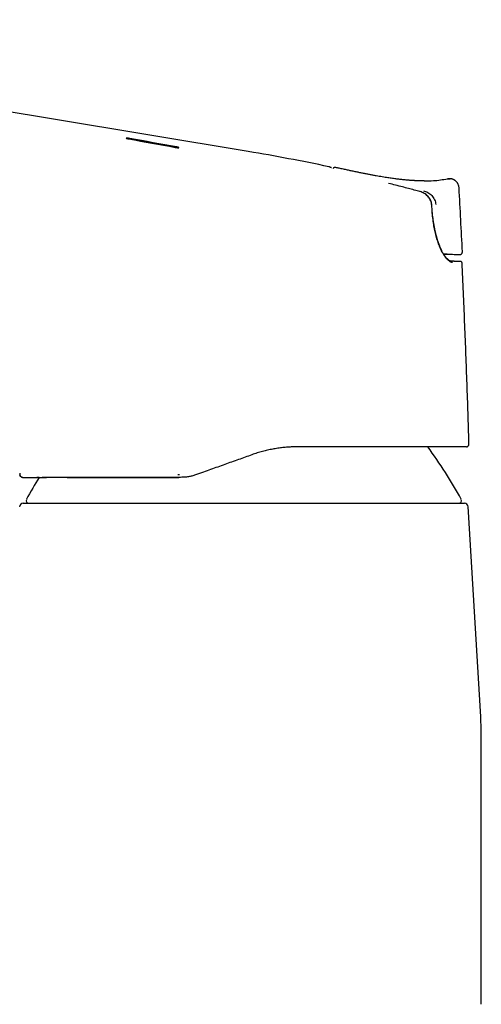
# Model space of a CAD drawing. Header units: millimetres. Extents: x 8 to 815, y 12 to 600.
# Tile 4 of 22: x 260 to 312, y 487 to 597. Entities that reach past the tile are written whole.
import ezdxf

# ---------------------------------------------------------------- set-up
doc = ezdxf.new("R2010")
doc.units = ezdxf.units.MM

msp = doc.modelspace()

# ---------------------------------------------------------------- linework, layer by layer
at = {"color": 7, "linetype": 'Continuous', "lineweight": 30}
for p, q in [((272.49, 583.32), (277.69, 582.38)), ((285.72, 581.89), (285.72, 581.89)), ((294.7, 580.19), (294.7, 580.19)), ((295.42, 580.11), (295.4, 580.11)), ((295.47, 580.1), (295.47, 580.1)), ((308.16, 578.86), (308.24, 578.86)), ((304.9, 577.41), (304.88, 577.42)), ((306.25, 575.25), (306.18, 576)), ((307.51, 570.46), (307.57, 570.46)), ((307.51, 570.46), (307.53, 570.46)), ((307.91, 570.45), (307.87, 570.45)), ((309.3, 570.4), (309.32, 570.4)), ((309.61, 570.72), (309.61, 570.72)), ((308.36, 569.66), (308.36, 569.66)), ((309.57, 569.48), (309.56, 569.48)), ((310.07, 548.97), (310.04, 548.96)), ((310.33, 549.27), (310.34, 549.27)), ((260.52, 545.56), (260.53, 545.56)), ((260.53, 545.56), (260.53, 545.56)), ((260.53, 545.56), (260.53, 545.56)), ((277.86, 545.88), (278.05, 545.88)), ((277.96, 545.56), (277.96, 545.56)), ((278.15, 545.56), (277.96, 545.56)), ((280.27, 545.99), (280.17, 545.95)), ((280.72, 546.15), (280.27, 545.99)), ((260.6, 542.67), (285.22, 542.67)), ((285.22, 542.67), (309.84, 542.67)), ((311.65, 518.87), (310.24, 542.3)), ((311.72, 486.82), (311.72, 516.47))]:
    msp.add_line(p, q, dxfattribs=at)
at = {"color": 7, "linetype": 'Continuous', "lineweight": 30, "flags": 128}
for points in [[(285.72, 581.89), (263.75, 585.52), (241.24, 589.24), (196.75, 596.58)], [(272.37, 583.3), (273.02, 583.18), (273.67, 583.06), (274.32, 582.94), (274.97, 582.83), (275.62, 582.71), (276.27, 582.59), (276.92, 582.47), (277.57, 582.35)], [(277.69, 582.4), (277.04, 582.52), (276.39, 582.63), (275.74, 582.75), (275.09, 582.87), (274.44, 582.99), (273.79, 583.1), (273.14, 583.22), (272.49, 583.34)], [(295.46, 580.1), (295.43, 580.11), (295.4, 580.11)], [(307.51, 570.46), (307.51, 570.46), (307.71, 570.46), (307.9, 570.45), (308.1, 570.44), (308.3, 570.44), (308.5, 570.43)]]:
    msp.add_lwpolyline(points, dxfattribs=at)
at = {"color": 7, "linetype": 'Continuous', "lineweight": 30}
for centre, radius, start, end in [((253.07, 384.57), 200, 77.9882, 80.6048), ((295.4, 579.81), 0.3, 89.0252, 139.4724), ((317.52, 840.26), 269.98, 268.0838, 268.2549), ((309.42, 569.47), 0.15, 79.4021, 97.766), ((265.58, 519.18), 50, 28.6049, 36.5632), ((260.53, 545.86), 0.3, 183.2589, 270.0004), ((304.86, 519.18), 50, 148.1488, 151.3951), ((260.6, 542.27), 0.4, 90, 176.5505), ((261.22, 542.97), 0.3, 151.3951, 270), ((309.22, 542.97), 0.3, 270, 28.6049), ((309.84, 542.27), 0.4, 3.4495, 90), ((271.72, 516.47), 40, 0, 3.4496)]:
    msp.add_arc(centre, radius, start, end, dxfattribs=at)
for centre, start_param, end_param in [((307.53, 570.46), 4.713649, 6.278848), ((307.56, 570.46), 6.278848, 7.844048)]:
    msp.add_ellipse(centre, major_axis=(0.344, -0.011), ratio=0.000144, start_param=start_param, end_param=end_param, dxfattribs=at)
for points, knots in [([(272.49, 583.34), (272.48, 583.34), (272.46, 583.34), (272.41, 583.35), (272.35, 583.36), (272.29, 583.37), (272.23, 583.38), (272.18, 583.38), (272.14, 583.38), (272.11, 583.38), (272.09, 583.38), (272.08, 583.38), (272.08, 583.37), (272.09, 583.37), (272.11, 583.36), (272.13, 583.35), (272.14, 583.35), (272.16, 583.34), (272.17, 583.34), (272.19, 583.33), (272.21, 583.33), (272.24, 583.32), (272.28, 583.31), (272.31, 583.31), (272.34, 583.3), (272.36, 583.3), (272.37, 583.3)], [0, 0, 0, 0, 0.031874, 0.063075, 0.12937, 0.192651, 0.252951, 0.31197, 0.37374, 0.436114, 0.499149, 0.539261, 0.576267, 0.61559, 0.678879, 0.712532, 0.7475, 0.76959, 0.787099, 0.809897, 0.837982, 0.871353, 0.910744, 0.944606, 0.974359, 1, 1, 1, 1]), ([(272.1, 583.36), (272.1, 583.36), (272.11, 583.36), (272.14, 583.36), (272.18, 583.36), (272.23, 583.36), (272.29, 583.35), (272.35, 583.34), (272.41, 583.33), (272.46, 583.32), (272.48, 583.32), (272.49, 583.32)], [0, 0, 0, 0, 0.018698, 0.159143, 0.298912, 0.43378, 0.568154, 0.709589, 0.858161, 0.928297, 1, 1, 1, 1]), ([(277.57, 582.35), (277.59, 582.35), (277.64, 582.34), (277.7, 582.33), (277.75, 582.32), (277.79, 582.32), (277.83, 582.31), (277.88, 582.31), (277.92, 582.31), (277.95, 582.31), (277.96, 582.31), (277.97, 582.31), (277.97, 582.31), (277.98, 582.32), (277.97, 582.33), (277.95, 582.33), (277.94, 582.34), (277.93, 582.34), (277.93, 582.34), (277.92, 582.34), (277.91, 582.35), (277.9, 582.35), (277.88, 582.36), (277.85, 582.36), (277.81, 582.37), (277.77, 582.38), (277.73, 582.39), (277.7, 582.4), (277.69, 582.4)], [0, 0, 0, 0, 0.068037, 0.132316, 0.173129, 0.21229, 0.249811, 0.311768, 0.374026, 0.436644, 0.457638, 0.478681, 0.499774, 0.554968, 0.614979, 0.679831, 0.693407, 0.70718, 0.721147, 0.735311, 0.74967, 0.76996, 0.797558, 0.832461, 0.874665, 0.923588, 0.965367, 1, 1, 1, 1]), ([(277.69, 582.38), (277.69, 582.38), (277.71, 582.37), (277.73, 582.37), (277.76, 582.36), (277.78, 582.36), (277.81, 582.35), (277.83, 582.35), (277.85, 582.34), (277.87, 582.34), (277.88, 582.33), (277.89, 582.33), (277.9, 582.33), (277.92, 582.33), (277.93, 582.32), (277.95, 582.32), (277.95, 582.31), (277.96, 582.31)], [0, 0, 0, 0, 0.057038, 0.121455, 0.19325, 0.272424, 0.358975, 0.430595, 0.495389, 0.553354, 0.604489, 0.648795, 0.686271, 0.716916, 0.818543, 0.916687, 1, 1, 1, 1]), ([(294.99, 580.07), (294.98, 580.07), (294.97, 580.08), (294.95, 580.09), (294.94, 580.09), (294.93, 580.1), (294.92, 580.1), (294.91, 580.11), (294.9, 580.11), (294.89, 580.11), (294.89, 580.12), (294.88, 580.12), (294.88, 580.12), (294.87, 580.12), (294.86, 580.13), (294.85, 580.13), (294.84, 580.14), (294.83, 580.14), (294.82, 580.15), (294.81, 580.15), (294.79, 580.16), (294.79, 580.16), (294.78, 580.16), (294.77, 580.17), (294.76, 580.17), (294.76, 580.17), (294.75, 580.18), (294.74, 580.18), (294.73, 580.18), (294.72, 580.19), (294.71, 580.19), (294.71, 580.19), (294.71, 580.19), (294.7, 580.19)], [0, 0, 0, 0, 0.038537, 0.074388, 0.107556, 0.138046, 0.165862, 0.191007, 0.213485, 0.231749, 0.247775, 0.262399, 0.277034, 0.291705, 0.30641, 0.345975, 0.385793, 0.426521, 0.469517, 0.512517, 0.557599, 0.604761, 0.633526, 0.663684, 0.696107, 0.730799, 0.768535, 0.808631, 0.851084, 0.895895, 0.943061, 0.992582, 1, 1, 1, 1]), ([(295.4, 580.11), (295.4, 580.11), (295.39, 580.11), (295.37, 580.11), (295.34, 580.11), (295.31, 580.1), (295.28, 580.09), (295.25, 580.07), (295.22, 580.05), (295.19, 580.03), (295.18, 580.01), (295.17, 580.01)], [0, 0, 0, 0, 0.117163, 0.2673, 0.407384, 0.5382, 0.660701, 0.775966, 0.85837, 0.937772, 1, 1, 1, 1]), ([(305.35, 578.61), (305.33, 578.61), (305.3, 578.61), (305.25, 578.61), (305.2, 578.61), (305.14, 578.61), (305.07, 578.61), (305, 578.61), (304.93, 578.62), (304.85, 578.62), (304.76, 578.62), (304.67, 578.62), (304.58, 578.62), (304.48, 578.63), (304.37, 578.63), (304.25, 578.64), (304.12, 578.65), (303.98, 578.66), (303.83, 578.67), (303.67, 578.68), (303.5, 578.69), (303.33, 578.71), (303.14, 578.73), (302.95, 578.75), (302.74, 578.77), (302.52, 578.79), (302.29, 578.82), (302.05, 578.85), (301.8, 578.89), (301.54, 578.92), (301.27, 578.96), (300.98, 579.01), (300.66, 579.06), (300.33, 579.12), (299.98, 579.18), (299.62, 579.24), (299.25, 579.31), (298.87, 579.39), (298.47, 579.47), (298.06, 579.55), (297.64, 579.64), (297.21, 579.73), (296.77, 579.82), (296.32, 579.92), (295.88, 580.01), (295.6, 580.07), (295.47, 580.1)], [0, 0, 0, 0, 0.01049, 0.020575, 0.030308, 0.039746, 0.048953, 0.057994, 0.066943, 0.075871, 0.084852, 0.093959, 0.10326, 0.112821, 0.123911, 0.135488, 0.147986, 0.161613, 0.176369, 0.192254, 0.208266, 0.22528, 0.243296, 0.262315, 0.282336, 0.303751, 0.326207, 0.349704, 0.374242, 0.399824, 0.426448, 0.454117, 0.485757, 0.518659, 0.552822, 0.588243, 0.624919, 0.662848, 0.702028, 0.742459, 0.784143, 0.827077, 0.870464, 0.915058, 0.960863, 1, 1, 1, 1]), ([(305.35, 578.63), (305.69, 578.62), (306.56, 578.62), (307.42, 578.76), (307.94, 578.84)], [0, 0, 0, 0, 0.395212, 1, 1, 1, 1]), ([(308.14, 578.86), (308.12, 578.86), (308.09, 578.86), (308.02, 578.85), (307.97, 578.84), (307.94, 578.84)], [0, 0, 0, 0, 0.188716, 0.59985, 1, 1, 1, 1]), ([(307.94, 578.84), (307.98, 578.85), (308.05, 578.86), (308.12, 578.86), (308.15, 578.86)], [0, 0, 0, 0, 0.495212, 1, 1, 1, 1]), ([(309.24, 577.83), (309.23, 577.87), (309.23, 577.94), (309.21, 578.05), (309.17, 578.15), (309.13, 578.25), (309.09, 578.33), (309.05, 578.4), (309, 578.46), (308.94, 578.52), (308.88, 578.58), (308.82, 578.63), (308.75, 578.68), (308.68, 578.72), (308.61, 578.76), (308.54, 578.79), (308.46, 578.82), (308.39, 578.84), (308.31, 578.85), (308.23, 578.86), (308.18, 578.86), (308.15, 578.86), (308.15, 578.86)], [0, 0, 0, 0, 0.063224, 0.128965, 0.197024, 0.267145, 0.314896, 0.363316, 0.412286, 0.461679, 0.51136, 0.56119, 0.611028, 0.660737, 0.710178, 0.759221, 0.807746, 0.855646, 0.90284, 0.949268, 0.994906, 1, 1, 1, 1]), ([(304.88, 577.42), (304.67, 577.48), (304.23, 577.59), (303.58, 577.77), (302.88, 577.95), (302.15, 578.14), (301.64, 578.27), (301.38, 578.33)], [0, 0, 0, 0, 0.186648, 0.373322, 0.560007, 0.78002, 1, 1, 1, 1]), ([(306.16, 576), (306.15, 576.09), (306.13, 576.26), (306.03, 576.5), (305.91, 576.72), (305.69, 576.98), (305.36, 577.25), (305.04, 577.36), (304.88, 577.42)], [0, 0, 0, 0, 0.130162, 0.256316, 0.380649, 0.504528, 0.752351, 1, 1, 1, 1]), ([(305.25, 577.52), (305.34, 577.5), (305.51, 577.44), (305.76, 577.32), (305.99, 577.17), (306.2, 576.99), (306.37, 576.76), (306.51, 576.52), (306.61, 576.25), (306.63, 576.07), (306.65, 575.97)], [0, 0, 0, 0, 0.121268, 0.244496, 0.368778, 0.493884, 0.620169, 0.747211, 0.874068, 1, 1, 1, 1]), ([(309.61, 570.72), (309.55, 571.91), (309.43, 574.28), (309.3, 576.65), (309.24, 577.83)], [0, 0, 0, 0, 0.500053, 1, 1, 1, 1]), ([(306.18, 575.99), (306.18, 576.02), (306.18, 576.07), (306.16, 576.15), (306.15, 576.23), (306.13, 576.29), (306.11, 576.34), (306.09, 576.39), (306.07, 576.44), (306.06, 576.47), (306.04, 576.5), (306.03, 576.53), (306.02, 576.55), (306.01, 576.56), (306, 576.58), (305.99, 576.6), (305.98, 576.62), (305.96, 576.65), (305.94, 576.68), (305.91, 576.72), (305.88, 576.76), (305.84, 576.81), (305.79, 576.87), (305.73, 576.93), (305.66, 577), (305.59, 577.06), (305.5, 577.13), (305.42, 577.18), (305.36, 577.21), (305.35, 577.22)], [0, 0, 0, 0, 0.0566914, 0.1084237, 0.1554455, 0.1979498, 0.2360851, 0.2699648, 0.2996747, 0.3252797, 0.3468282, 0.3643563, 0.3778901, 0.3874481, 0.3993658, 0.4133916, 0.4303189, 0.4501363, 0.4744981, 0.5049181, 0.5413648, 0.5838092, 0.6322271, 0.6866004, 0.7469162, 0.8131642, 0.8853328, 0.963403, 1, 1, 1, 1]), ([(308.49, 569.52), (308.44, 569.52), (308.33, 569.54), (308.16, 569.64), (307.97, 569.8), (307.78, 570.02), (307.59, 570.28), (307.42, 570.56), (307.28, 570.83), (307.16, 571.08), (307.02, 571.42), (306.85, 571.88), (306.68, 572.47), (306.53, 573.1), (306.4, 573.77), (306.3, 574.49), (306.25, 574.99), (306.23, 575.24)], [0, 0, 0, 0, 0.062211, 0.124215, 0.186826, 0.250841, 0.314078, 0.376337, 0.417684, 0.459159, 0.500988, 0.578775, 0.657478, 0.738089, 0.821521, 0.908589, 1, 1, 1, 1]), ([(308.36, 569.66), (308.35, 569.66), (308.34, 569.66), (308.33, 569.66), (308.32, 569.66), (308.31, 569.66), (308.3, 569.67), (308.29, 569.67), (308.27, 569.67), (308.25, 569.68), (308.23, 569.69), (308.21, 569.69), (308.19, 569.7), (308.17, 569.71), (308.15, 569.73), (308.13, 569.74), (308.12, 569.75), (308.1, 569.76), (308.07, 569.78), (308.05, 569.8), (308.03, 569.82), (308, 569.83), (307.98, 569.86), (307.95, 569.88), (307.93, 569.91), (307.9, 569.94), (307.86, 569.97), (307.83, 570.01), (307.79, 570.05), (307.75, 570.11), (307.69, 570.19), (307.64, 570.26), (307.58, 570.34), (307.53, 570.43), (307.47, 570.53), (307.4, 570.65), (307.33, 570.78), (307.26, 570.92), (307.19, 571.08), (307.13, 571.21), (307.09, 571.32), (307.06, 571.4), (307.03, 571.48), (307, 571.56), (306.97, 571.64), (306.94, 571.72), (306.91, 571.79), (306.89, 571.85), (306.88, 571.9), (306.86, 571.94), (306.85, 571.97), (306.84, 572), (306.83, 572.04), (306.82, 572.07), (306.81, 572.11), (306.79, 572.16), (306.78, 572.22), (306.76, 572.29), (306.74, 572.37), (306.71, 572.45), (306.69, 572.53), (306.67, 572.61), (306.65, 572.68), (306.64, 572.75), (306.62, 572.82), (306.61, 572.88), (306.59, 572.93), (306.58, 572.99), (306.57, 573.03), (306.56, 573.07), (306.56, 573.1), (306.55, 573.13), (306.54, 573.17), (306.53, 573.22), (306.52, 573.28), (306.51, 573.34), (306.49, 573.42), (306.48, 573.51), (306.46, 573.6), (306.44, 573.71), (306.42, 573.83), (306.4, 573.97), (306.37, 574.12), (306.35, 574.29), (306.33, 574.46), (306.3, 574.64), (306.28, 574.83), (306.26, 575.04), (306.25, 575.17), (306.25, 575.25)], [0, 0, 0, 0, 0.008905, 0.016548, 0.022934, 0.028066, 0.03195, 0.038907, 0.046605, 0.056168, 0.065122, 0.073872, 0.082449, 0.091795, 0.100967, 0.109087, 0.116199, 0.123473, 0.133696, 0.143474, 0.151865, 0.159867, 0.168762, 0.178555, 0.188615, 0.19948, 0.21078, 0.221886, 0.232791, 0.25289, 0.272204, 0.290707, 0.309055, 0.327948, 0.347393, 0.371461, 0.396338, 0.421902, 0.44775, 0.473861, 0.486138, 0.498474, 0.510864, 0.5233, 0.535778, 0.547457, 0.557197, 0.565706, 0.572982, 0.579026, 0.583877, 0.587695, 0.591876, 0.596674, 0.602602, 0.609675, 0.617894, 0.62726, 0.637773, 0.648191, 0.659403, 0.670121, 0.680019, 0.689099, 0.697359, 0.704798, 0.712926, 0.719776, 0.72537, 0.729788, 0.733235, 0.737338, 0.742457, 0.748591, 0.756106, 0.764736, 0.77448, 0.785219, 0.796866, 0.809421, 0.825683, 0.843245, 0.862103, 0.88225, 0.903678, 0.925959, 0.94945, 0.974137, 1, 1, 1, 1]), ([(309.32, 570.4), (309.33, 570.4), (309.33, 570.41), (309.35, 570.41), (309.36, 570.41), (309.38, 570.41), (309.39, 570.42), (309.41, 570.42), (309.42, 570.43), (309.44, 570.43), (309.46, 570.44), (309.48, 570.45), (309.5, 570.47), (309.52, 570.49), (309.54, 570.51), (309.56, 570.54), (309.58, 570.57), (309.59, 570.6), (309.6, 570.64), (309.61, 570.68), (309.61, 570.71), (309.61, 570.72)], [0, 0, 0, 0, 0.056754, 0.152425, 0.237892, 0.3133, 0.378856, 0.434874, 0.481862, 0.520682, 0.552858, 0.581026, 0.614296, 0.658553, 0.694132, 0.73613, 0.788889, 0.835147, 0.886398, 0.941726, 1, 1, 1, 1]), ([(309.45, 569.62), (309.45, 569.62), (309.44, 569.62), (309.44, 569.62), (309.43, 569.62), (309.42, 569.62), (309.42, 569.62), (309.41, 569.62), (309.4, 569.62), (309.39, 569.62), (309.38, 569.62), (309.37, 569.62), (309.36, 569.62), (309.36, 569.62), (309.35, 569.62), (309.34, 569.62), (309.33, 569.62), (309.31, 569.62), (309.28, 569.63), (309.24, 569.63), (309.2, 569.63), (309.16, 569.63), (309.11, 569.63), (309.06, 569.63), (309.01, 569.63), (308.96, 569.64), (308.91, 569.64), (308.87, 569.64), (308.84, 569.64), (308.82, 569.64), (308.8, 569.64), (308.78, 569.64), (308.76, 569.64), (308.73, 569.64), (308.7, 569.65), (308.67, 569.65), (308.63, 569.65), (308.59, 569.65), (308.54, 569.65), (308.48, 569.65), (308.42, 569.66), (308.38, 569.66), (308.35, 569.66), (308.34, 569.66)], [0, 0, 0, 0, 0.0204706, 0.0457284, 0.0696522, 0.0922416, 0.1134964, 0.1334163, 0.1551791, 0.1750864, 0.1931373, 0.2093313, 0.2262788, 0.2425967, 0.2590501, 0.2756391, 0.2923638, 0.3092246, 0.355043, 0.4011926, 0.4473422, 0.493493, 0.5326513, 0.5718099, 0.6109465, 0.6488772, 0.6849305, 0.7191027, 0.7290182, 0.7400219, 0.7523027, 0.7658616, 0.7806997, 0.7965192, 0.813575, 0.8318685, 0.8514011, 0.8762721, 0.9029042, 0.9313007, 0.9614647, 0.9933997, 1, 1, 1, 1]), ([(309.4, 569.62), (309.4, 569.62), (309.4, 569.62), (309.4, 569.62), (309.4, 569.62), (309.39, 569.62), (309.39, 569.62), (309.38, 569.62), (309.37, 569.62), (309.37, 569.62), (309.36, 569.62), (309.35, 569.62), (309.34, 569.62), (309.33, 569.62), (309.32, 569.62), (309.3, 569.62), (309.27, 569.62), (309.24, 569.62), (309.2, 569.63), (309.15, 569.63), (309.1, 569.63), (309.04, 569.63), (308.98, 569.63), (308.92, 569.64), (308.86, 569.64), (308.82, 569.64), (308.8, 569.64), (308.78, 569.64), (308.75, 569.64), (308.72, 569.64), (308.69, 569.64), (308.65, 569.65), (308.61, 569.65), (308.57, 569.65), (308.52, 569.65), (308.47, 569.65), (308.42, 569.66), (308.38, 569.66), (308.36, 569.66)], [0, 0, 0, 0, 0.002692, 0.01495, 0.042912, 0.069327, 0.091605, 0.112654, 0.132474, 0.151068, 0.171606, 0.190598, 0.209231, 0.227717, 0.246056, 0.264247, 0.312251, 0.35945, 0.40659, 0.453732, 0.504935, 0.556136, 0.607339, 0.65805, 0.707665, 0.723032, 0.738292, 0.753634, 0.770685, 0.789817, 0.811032, 0.834333, 0.85753, 0.882486, 0.909206, 0.937695, 0.967958, 1, 1, 1, 1]), ([(309.57, 569.48), (309.57, 569.48), (309.57, 569.49), (309.56, 569.5), (309.56, 569.51), (309.56, 569.53), (309.55, 569.54), (309.54, 569.56), (309.53, 569.57), (309.52, 569.59), (309.5, 569.6), (309.48, 569.61), (309.46, 569.62), (309.45, 569.62), (309.44, 569.62)], [0, 0, 0, 0, 0.02121, 0.045991, 0.075871, 0.111719, 0.169601, 0.239591, 0.322012, 0.43755, 0.571376, 0.723558, 0.894136, 1, 1, 1, 1]), ([(310.34, 549.27), (310.34, 549.34), (310.31, 550.49), (310.24, 552.73), (310.13, 556), (310.01, 559.27), (309.88, 562.54), (309.74, 565.8), (309.64, 568.12), (309.58, 569.34), (309.57, 569.48)], [0, 0, 0, 0, 0.009399, 0.171152, 0.332904, 0.494658, 0.656412, 0.818165, 0.979917, 1, 1, 1, 1]), ([(291.18, 548.96), (291, 548.96), (290.65, 548.96), (290.11, 548.93), (289.57, 548.88), (289.01, 548.81), (288.44, 548.71), (287.87, 548.6), (287.29, 548.45), (286.7, 548.29), (286.32, 548.15), (286.12, 548.08)], [0, 0, 0, 0, 0.102691, 0.207662, 0.314947, 0.424575, 0.536573, 0.648905, 0.763573, 0.880597, 1, 1, 1, 1]), ([(310.04, 548.96), (310.04, 548.96), (310.04, 548.96), (310, 548.96), (309.95, 548.96), (309.88, 548.96), (309.78, 548.96), (309.67, 548.96), (309.55, 548.96), (309.42, 548.96), (309.28, 548.96), (309.13, 548.96), (308.96, 548.96), (308.76, 548.96), (308.53, 548.96), (308.25, 548.96), (307.96, 548.96), (307.64, 548.96), (307.3, 548.96), (306.94, 548.96), (306.58, 548.96), (306.2, 548.96), (305.8, 548.96), (305.38, 548.96), (304.96, 548.96), (304.53, 548.96), (304.11, 548.96), (303.67, 548.96), (303.21, 548.96), (302.75, 548.96), (302.26, 548.96), (301.77, 548.96), (301.25, 548.96), (300.71, 548.96), (300.27, 548.96), (299.94, 548.96), (299.72, 548.96), (299.5, 548.96), (299.27, 548.96), (299.04, 548.96), (298.68, 548.96), (298.17, 548.96), (297.51, 548.96), (296.84, 548.96), (296.16, 548.96), (295.46, 548.96), (294.76, 548.96), (294.06, 548.96), (293.36, 548.96), (292.64, 548.96), (291.92, 548.96), (291.43, 548.96), (291.18, 548.96)], [0, 0, 0, 0, 0.023745, 0.047349, 0.070832, 0.094216, 0.11752, 0.140767, 0.159006, 0.177234, 0.195459, 0.213694, 0.231948, 0.250232, 0.273949, 0.297508, 0.320931, 0.344244, 0.36747, 0.390634, 0.412439, 0.434232, 0.456034, 0.477865, 0.499746, 0.519748, 0.539692, 0.559593, 0.579469, 0.599337, 0.619214, 0.639117, 0.659596, 0.68014, 0.700765, 0.708895, 0.717041, 0.725204, 0.733387, 0.741589, 0.749812, 0.772332, 0.794959, 0.817715, 0.840623, 0.863706, 0.886985, 0.909133, 0.931492, 0.954079, 0.976909, 1, 1, 1, 1]), ([(310.07, 548.97), (310.07, 548.97), (310.08, 548.97), (310.08, 548.97), (310.09, 548.97), (310.1, 548.97), (310.11, 548.97), (310.12, 548.98), (310.13, 548.98), (310.14, 548.98), (310.15, 548.99), (310.16, 548.99), (310.16, 548.99), (310.17, 548.99), (310.18, 549), (310.19, 549.01), (310.21, 549.02), (310.23, 549.03), (310.25, 549.05), (310.27, 549.08), (310.3, 549.12), (310.32, 549.16), (310.33, 549.21), (310.34, 549.25), (310.34, 549.27)], [0, 0, 0, 0, 0.03054, 0.144894, 0.245776, 0.333231, 0.407326, 0.468158, 0.515904, 0.550933, 0.563964, 0.574323, 0.58256, 0.589891, 0.601142, 0.61808, 0.640802, 0.66956, 0.706315, 0.751486, 0.804634, 0.864841, 0.930629, 1, 1, 1, 1]), ([(286.12, 548.08), (285.87, 547.99), (285.37, 547.81), (284.61, 547.54), (283.86, 547.27), (283.09, 547), (282.31, 546.72), (281.51, 546.43), (280.99, 546.24), (280.72, 546.15)], [0, 0, 0, 0, 0.139972, 0.279952, 0.419949, 0.559962, 0.706653, 0.853339, 1, 1, 1, 1]), ([(260.22, 546.04), (260.23, 546), (260.23, 545.94), (260.23, 545.87), (260.23, 545.85)], [0, 0, 0, 0, 0.631118, 1, 1, 1, 1]), ([(260.53, 545.56), (260.51, 545.56), (260.48, 545.57), (260.42, 545.58), (260.37, 545.61), (260.33, 545.64), (260.29, 545.69), (260.26, 545.74), (260.24, 545.79), (260.24, 545.83), (260.24, 545.85)], [0, 0, 0, 0, 0.111303, 0.23826, 0.365217, 0.492173, 0.61913, 0.746087, 0.873043, 1, 1, 1, 1]), ([(260.52, 545.56), (260.52, 545.56), (260.53, 545.56), (260.53, 545.56), (260.55, 545.56), (260.57, 545.56), (260.59, 545.56), (260.61, 545.56), (260.64, 545.56), (260.68, 545.56), (260.72, 545.56), (260.76, 545.56), (260.8, 545.56), (260.85, 545.56), (260.9, 545.56), (260.95, 545.56), (261, 545.56), (261.05, 545.56), (261.1, 545.56), (261.16, 545.56), (261.21, 545.56), (261.26, 545.56), (261.31, 545.56), (261.36, 545.56), (261.4, 545.56), (261.44, 545.56), (261.48, 545.56), (261.52, 545.56), (261.57, 545.56), (261.62, 545.56), (261.68, 545.56), (261.75, 545.56), (261.85, 545.56), (261.95, 545.56), (262.05, 545.56), (262.16, 545.56), (262.27, 545.56), (262.39, 545.56), (262.51, 545.56), (262.62, 545.56), (262.68, 545.56), (262.7, 545.56)], [0, 0, 0, 0, 0.018867, 0.054552, 0.089403, 0.123422, 0.156611, 0.188972, 0.220508, 0.254246, 0.28699, 0.318742, 0.349506, 0.379284, 0.408078, 0.43589, 0.462723, 0.488577, 0.513456, 0.536943, 0.55949, 0.581101, 0.601775, 0.617834, 0.63328, 0.648113, 0.662666, 0.677656, 0.693108, 0.709022, 0.725399, 0.752079, 0.779918, 0.808916, 0.839071, 0.866974, 0.895798, 0.925542, 0.956205, 0.987785, 1, 1, 1, 1]), ([(261.03, 545.56), (261.03, 545.56), (261.03, 545.56), (261.04, 545.56), (261.05, 545.56), (261.06, 545.56), (261.09, 545.56), (261.11, 545.56), (261.14, 545.56), (261.16, 545.56), (261.19, 545.56), (261.22, 545.56), (261.25, 545.56), (261.27, 545.56), (261.28, 545.56), (261.29, 545.56), (261.3, 545.56), (261.32, 545.56), (261.33, 545.56), (261.34, 545.56), (261.36, 545.56), (261.37, 545.56), (261.39, 545.56), (261.4, 545.56), (261.42, 545.56), (261.43, 545.56), (261.44, 545.56), (261.46, 545.56), (261.48, 545.56), (261.5, 545.56), (261.53, 545.56), (261.55, 545.56), (261.57, 545.56), (261.6, 545.56), (261.61, 545.56), (261.63, 545.56), (261.64, 545.56), (261.65, 545.56), (261.66, 545.56), (261.66, 545.56), (261.67, 545.56), (261.67, 545.56), (261.67, 545.56), (261.71, 545.56), (261.77, 545.56), (261.87, 545.56), (261.95, 545.56), (262, 545.56), (262.02, 545.56), (262.05, 545.56), (262.08, 545.56), (262.1, 545.56), (262.13, 545.56), (262.18, 545.56), (262.25, 545.56), (262.35, 545.56), (262.46, 545.56), (262.57, 545.56), (262.69, 545.56), (262.82, 545.56), (262.95, 545.56), (263.07, 545.56), (263.16, 545.56), (263.21, 545.56)], [0, 0, 0, 0, 0.030113, 0.061132, 0.093057, 0.125889, 0.159626, 0.191258, 0.220217, 0.243693, 0.268194, 0.29372, 0.320271, 0.328253, 0.336324, 0.344483, 0.35273, 0.36049, 0.366345, 0.376068, 0.38643, 0.397431, 0.404425, 0.411655, 0.419121, 0.426823, 0.434761, 0.442934, 0.452232, 0.463529, 0.476645, 0.488552, 0.499249, 0.508736, 0.517014, 0.523649, 0.529229, 0.533756, 0.536166, 0.538117, 0.538758, 0.54087, 0.543044, 0.545216, 0.580255, 0.619553, 0.6583, 0.666923, 0.675518, 0.684085, 0.692625, 0.701137, 0.70962, 0.718074, 0.747944, 0.77853, 0.809832, 0.841855, 0.874602, 0.908078, 0.938144, 0.968783, 1, 1, 1, 1]), ([(262.39, 545.56), (262.38, 545.56), (262.33, 545.56), (262.24, 545.56), (262.16, 545.56), (262.12, 545.56)], [0, 0, 0, 0, 0.03409, 0.5892338, 1, 1, 1, 1]), ([(277.96, 545.56), (277.84, 545.56), (277.61, 545.56), (277.26, 545.56), (276.93, 545.56), (276.6, 545.56), (276.28, 545.56), (275.95, 545.56), (275.63, 545.56), (275.35, 545.56), (275.09, 545.56), (274.83, 545.56), (274.58, 545.56), (274.33, 545.56), (274.07, 545.56), (273.75, 545.56), (273.39, 545.56), (272.99, 545.56), (272.6, 545.56), (272.22, 545.56), (271.85, 545.56), (271.49, 545.56), (271.14, 545.56), (270.88, 545.56), (270.69, 545.56), (270.58, 545.56), (270.48, 545.56), (270.37, 545.56), (270.26, 545.56), (270.11, 545.56), (269.91, 545.56), (269.6, 545.56), (269.24, 545.56), (268.84, 545.56), (268.46, 545.56), (268.1, 545.56), (267.75, 545.56), (267.4, 545.56), (267.06, 545.56), (266.72, 545.56), (266.39, 545.56), (266.07, 545.56), (265.76, 545.56), (265.46, 545.56), (265.18, 545.56), (264.93, 545.56), (264.7, 545.56), (264.47, 545.56), (264.26, 545.56), (264.04, 545.56), (263.83, 545.56), (263.6, 545.56), (263.37, 545.56), (263.15, 545.56), (262.93, 545.56), (262.78, 545.56), (262.7, 545.56), (262.7, 545.56)], [0, 0, 0, 0, 0.01798, 0.035558, 0.052735, 0.069511, 0.085887, 0.102724, 0.120413, 0.134096, 0.147589, 0.160894, 0.17401, 0.18694, 0.200853, 0.215096, 0.237043, 0.258619, 0.279829, 0.300679, 0.321175, 0.341324, 0.361133, 0.380608, 0.386899, 0.39318, 0.399453, 0.405717, 0.411972, 0.418219, 0.432914, 0.447566, 0.473633, 0.49959, 0.522683, 0.545711, 0.568684, 0.591955, 0.615803, 0.639759, 0.663835, 0.687719, 0.711587, 0.735456, 0.759338, 0.778877, 0.79846, 0.818094, 0.837786, 0.85754, 0.877364, 0.900825, 0.924401, 0.9481, 0.971352, 0.99904, 1, 1, 1, 1]), ([(265.5, 545.56), (265.61, 545.56), (265.82, 545.56), (266.14, 545.56), (266.39, 545.56), (266.56, 545.56), (266.63, 545.56), (266.65, 545.56), (266.66, 545.56), (266.67, 545.56), (266.67, 545.56), (266.68, 545.56), (266.69, 545.56), (266.71, 545.56), (266.73, 545.56), (266.77, 545.56), (266.81, 545.56), (266.86, 545.56), (266.91, 545.56), (266.98, 545.56), (267.05, 545.56), (267.11, 545.56), (267.16, 545.56), (267.19, 545.56), (267.23, 545.56), (267.26, 545.56), (267.3, 545.56), (267.33, 545.56), (267.4, 545.56), (267.5, 545.56), (267.65, 545.56), (267.79, 545.56), (267.88, 545.56), (267.93, 545.56), (267.94, 545.56), (267.95, 545.56), (267.96, 545.56), (267.97, 545.56), (267.98, 545.56), (267.99, 545.56), (268.01, 545.56), (268.03, 545.56), (268.05, 545.56), (268.09, 545.56), (268.13, 545.56), (268.18, 545.56), (268.25, 545.56), (268.32, 545.56), (268.4, 545.56), (268.46, 545.56), (268.52, 545.56), (268.55, 545.56), (268.59, 545.56), (268.63, 545.56), (268.67, 545.56), (268.71, 545.56), (268.78, 545.56), (268.89, 545.56), (269.05, 545.56), (269.17, 545.56), (269.25, 545.56), (269.3, 545.56), (269.35, 545.56), (269.39, 545.56), (269.45, 545.56), (269.53, 545.56), (269.62, 545.56), (269.72, 545.56), (269.82, 545.56), (269.94, 545.56), (270.05, 545.56), (270.19, 545.56), (270.32, 545.56), (270.45, 545.56), (270.56, 545.56), (270.66, 545.56), (270.76, 545.56), (270.84, 545.56), (270.92, 545.56), (270.96, 545.56), (270.99, 545.56)], [0, 0, 0, 0, 0.0702297, 0.1403121, 0.2018954, 0.2289735, 0.2408852, 0.242445, 0.2440047, 0.2455644, 0.2471241, 0.2486837, 0.2502434, 0.2540106, 0.2589878, 0.2651748, 0.2733582, 0.2829988, 0.2940965, 0.3066513, 0.3206632, 0.3361327, 0.3423454, 0.3487656, 0.3553933, 0.3622285, 0.3692712, 0.3761216, 0.3810437, 0.4073258, 0.4355714, 0.462094, 0.4840086, 0.486089, 0.4881565, 0.4902111, 0.4922529, 0.4942818, 0.4962979, 0.4983013, 0.500292, 0.5038834, 0.5087103, 0.5147737, 0.522854, 0.5324275, 0.5434965, 0.5560633, 0.5701302, 0.5856997, 0.5919623, 0.598439, 0.6051299, 0.6120352, 0.6191549, 0.6260504, 0.6308343, 0.6565361, 0.6844856, 0.7110903, 0.7191731, 0.7271223, 0.7349378, 0.7426193, 0.7501669, 0.7644197, 0.7797279, 0.7960904, 0.813506, 0.8319731, 0.8514894, 0.8720522, 0.8954817, 0.9152724, 0.9334399, 0.9499858, 0.9649124, 0.9782221, 0.9899171, 1, 1, 1, 1]), ([(270.99, 545.56), (271.04, 545.56), (271.15, 545.56), (271.31, 545.56), (271.49, 545.56), (271.68, 545.56), (271.83, 545.56), (271.94, 545.56), (272, 545.56), (272.06, 545.56), (272.12, 545.56), (272.18, 545.56), (272.24, 545.56), (272.3, 545.56), (272.45, 545.56), (272.64, 545.56), (272.87, 545.56), (273.05, 545.56), (273.22, 545.56), (273.39, 545.56), (273.57, 545.56), (273.75, 545.56), (273.95, 545.56), (274.18, 545.56), (274.46, 545.56), (274.76, 545.56), (275.06, 545.56), (275.36, 545.56), (275.64, 545.56), (275.92, 545.56), (276.18, 545.56), (276.44, 545.56), (276.61, 545.56), (276.69, 545.56)], [0, 0, 0, 0, 0.0296908, 0.0611733, 0.0944458, 0.1295071, 0.1663568, 0.1768041, 0.1873867, 0.1981047, 0.208958, 0.2199467, 0.2310709, 0.2423305, 0.2531893, 0.3138146, 0.3445592, 0.375299, 0.4060357, 0.436771, 0.4675065, 0.4982436, 0.533078, 0.5675929, 0.6216579, 0.6743, 0.7255215, 0.775323, 0.8237044, 0.8698387, 0.9146007, 0.9579885, 1, 1, 1, 1]), ([(272.77, 545.56), (272.85, 545.56), (273.03, 545.56), (273.33, 545.56), (273.66, 545.56), (274, 545.56), (274.35, 545.56), (274.71, 545.56), (275.09, 545.56), (275.47, 545.56), (275.86, 545.56), (276.27, 545.56), (276.68, 545.56), (277.1, 545.56), (277.53, 545.56), (277.82, 545.56), (277.96, 545.56)], [0, 0, 0, 0, 0.0479281, 0.1114633, 0.1766543, 0.2435127, 0.3120503, 0.3822784, 0.454208, 0.5278493, 0.6032117, 0.6803031, 0.7577073, 0.83679, 0.9175541, 1, 1, 1, 1]), ([(276.69, 545.56), (276.73, 545.56), (276.81, 545.56), (276.93, 545.56), (277.05, 545.56), (277.17, 545.56), (277.29, 545.56), (277.55, 545.56), (277.77, 545.56), (277.96, 545.56)], [0, 0, 0, 0, 0.0884847, 0.1854064, 0.2907715, 0.3794858, 0.47342, 0.5596437, 1, 1, 1, 1]), ([(280.17, 545.95), (280.1, 545.92), (279.95, 545.87), (279.73, 545.8), (279.53, 545.74), (279.34, 545.69), (279.15, 545.65), (278.94, 545.61), (278.7, 545.59), (278.43, 545.57), (278.25, 545.57), (278.15, 545.56)], [0, 0, 0, 0, 0.117378, 0.22604, 0.325999, 0.417254, 0.499823, 0.60332, 0.721412, 0.853723, 1, 1, 1, 1])]:
    msp.add_open_spline(points, degree=3, knots=knots, dxfattribs=at)

doc.saveas('drawing.dxf')
